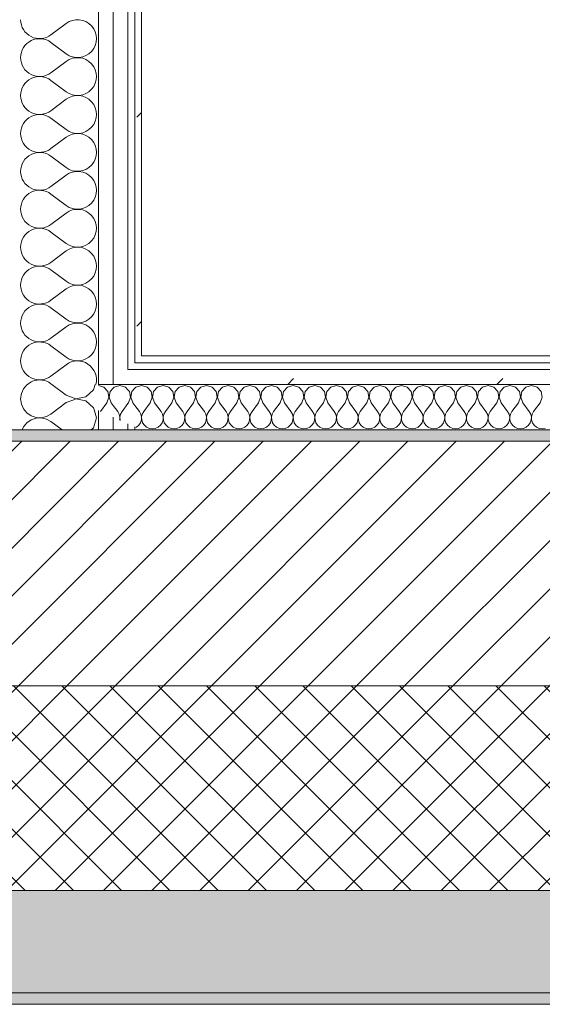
# Model space of a CAD drawing. Header units: millimetres. Extents: x -30280 to 22128, y -17757 to 4746.
# Tile 51 of 171: x -16098 to -15638, y -1699 to -833. Entities that reach past the tile are written whole.
import ezdxf

# ---------------------------------------------------------------- set-up
doc = ezdxf.new("R2010")
doc.units = ezdxf.units.MM
doc.header["$MEASUREMENT"] = 0
doc.linetypes.add('Wipeout_Contour', pattern=[1000, 0, -1000])
doc.layers.add('12_FAÇ_Façana', color=7, linetype='Continuous')
doc.layers.add('Nuevo_08_E_Envans secs', color=7, linetype='Continuous')
for name, color, linetype, lineweight, true_color in [('12_FAÇ_Façana_Pluma_Nº__102', 7, 'Continuous', 5, 0xcccccc), ('12_FAÇ_Façana_Pluma_Nº__174', 7, 'Continuous', 13, 0xe4ad2c), ('12_FAÇ_Façana_Pluma_Nº__176', 7, 'Continuous', 15, 0x93a0c6), ('Nuevo_08_E_Envans secs_Pluma_Nº__102', 7, 'Continuous', 5, 0xcccccc), ('Nuevo_08_E_Envans secs_Pluma_Nº__171', 171, 'Continuous', 13, 0xaaaaff), ('Nuevo_08_E_Envans secs_Pluma_Nº__177', 7, 'Continuous', 15, 0xf7e046)]:
    doc.layers.add(name, color=color, linetype=linetype, lineweight=lineweight, true_color=true_color)
for name, color, linetype, lineweight in [('12_FAÇ_Façana_Pluma_Nº__2', 8, 'Continuous', 5), ('12_FAÇ_Façana_Pluma_Nº__7', 7, 'Continuous', 5), ('Nuevo_08_E_Envans secs_Pluma_Nº__1', 7, 'Continuous', 5)]:
    doc.layers.add(name, color=color, linetype=linetype, lineweight=lineweight)
pattern_1 = [(45, (0, 0), (-183.8478, 183.8478), [195, -65]), (45, (7e-14, 183.85), (-183.8478, 183.8478), [195, -65])]

# ---------------------------------------------------------------- blocks, each defined once
blk = doc.blocks.new('Muro_12_1', base_point=(-16936.43, -1193.98))
at = {"layer": '12_FAÇ_Façana_Pluma_Nº__102', "linetype": 'Continuous', "lineweight": 0, "true_color": 0xe5e5e5}
for points in [[(-16936.43, -1688.98), (-14135.93, -1688.98), (-14135.93, -1598.98), (-16936.43, -1598.98)], [(-16936.43, -1698.98), (-14135.93, -1698.98), (-14135.93, -1688.98), (-16936.43, -1688.98)]]:
    blk.add_hatch(color=254, dxfattribs=at).paths.add_polyline_path(points)
at = {"layer": '12_FAÇ_Façana_Pluma_Nº__174', "linetype": 'Continuous', "lineweight": 13, "true_color": 0xe4ad2c}
h = blk.add_hatch(dxfattribs=at)
h.set_pattern_fill('SATE_Aislamiento_0001', color=42, style=0, pattern_type=2)
h.set_pattern_definition([(45, (0, 0), (-21.213203, 21.213203), []), (135, (0, 0), (21.213203, 21.213203), [])])
h.paths.add_polyline_path([(-16936.43, -1598.98), (-14135.93, -1598.98), (-14135.93, -1418.98), (-16936.43, -1418.98)])
at = {"layer": '12_FAÇ_Façana_Pluma_Nº__176', "linetype": 'Continuous', "lineweight": 0, "true_color": 0x495063}
blk.add_hatch(color=251, dxfattribs=at).paths.add_polyline_path([(-14135.93, -1193.98), (-16936.43, -1193.98), (-16936.43, -1203.98), (-14135.93, -1203.98)])
at = {"layer": '12_FAÇ_Façana_Pluma_Nº__2', "linetype": 'Continuous', "lineweight": 5}
h = blk.add_hatch(dxfattribs=at)
h.set_pattern_fill('Ceramic_0001', color=8, style=0, pattern_type=2)
h.set_pattern_definition([(45, (0, 0), (-21.213203, 21.213203), [])])
h.paths.add_polyline_path([(-16936.43, -1418.98), (-14135.93, -1418.98), (-14135.93, -1203.98), (-16936.43, -1203.98)])
at = {"layer": '12_FAÇ_Façana_Pluma_Nº__7', "color": 7, "linetype": 'Continuous', "lineweight": 5}
for p, q in [((-14135.93, -1203.98), (-16936.43, -1203.98)), ((-16936.43, -1418.98), (-14135.93, -1418.98)), ((-16936.43, -1598.98), (-14135.93, -1598.98)), ((-16936.43, -1688.98), (-14135.93, -1688.98))]:
    blk.add_line(p, q, dxfattribs=at)
at = {"layer": '12_FAÇ_Façana_Pluma_Nº__7', "color": 7, "linetype": 'Continuous', "lineweight": 5, "flags": 128}
for points in [[(-14135.93, -1193.98), (-16936.43, -1193.98)], [(-16936.43, -1698.98), (-14135.93, -1698.98)]]:
    blk.add_lwpolyline(points, dxfattribs=at)
blk = doc.blocks.new('*X187')
at = {"layer": 'Nuevo_08_E_Envans secs_Pluma_Nº__102', "color": 254, "linetype": 'Continuous', "lineweight": 5, "true_color": 0xcccccc}
for p, q in [((-16087.55, -1151.76), (-16090.78, -1153.98)), ((-16086.25, -1151.32), (-16087.55, -1151.76))]:
    blk.add_line(p, q, dxfattribs=at)
blk = doc.blocks.new('*X188')
at = {"layer": 'Nuevo_08_E_Envans secs_Pluma_Nº__102', "color": 254, "linetype": 'Continuous', "lineweight": 5, "true_color": 0xcccccc}
for p, q in [((-16094.28, -1157.9), (-16096.13, -1162.11)), ((-16091.34, -1154.36), (-16094.28, -1157.9)), ((-16090.78, -1153.98), (-16091.34, -1154.36)), ((-16096.13, -1162.11), (-16096.76, -1166.67)), ((-16096.76, -1166.67), (-16096.13, -1171.22)), ((-16050.06, -1167.43), (-16056.76, -1170)), ((-16096.13, -1171.22), (-16094.28, -1175.43)), ((-16094.28, -1175.43), (-16091.34, -1178.97)), ((-16056.76, -1170), (-16070.1, -1180)), ((-16030.1, -1183.33), (-16032.38, -1175.3)), ((-16091.34, -1178.97), (-16087.55, -1181.57)), ((-16087.55, -1185.09), (-16091.34, -1187.7)), ((-16087.55, -1181.57), (-16083.19, -1183.04)), ((-16083.19, -1183.62), (-16087.55, -1185.09)), ((-16083.19, -1183.04), (-16078.6, -1183.27)), ((-16078.6, -1183.4), (-16083.19, -1183.62)), ((-16078.6, -1183.27), (-16074.12, -1182.23)), ((-16074.12, -1184.44), (-16078.6, -1183.4)), ((-16074.12, -1182.23), (-16070.1, -1180)), ((-16070.1, -1186.67), (-16074.12, -1184.44)), ((-16032.59, -1192.1), (-16030.1, -1183.33)), ((-16094.28, -1191.24), (-16095.48, -1193.98)), ((-16091.34, -1187.7), (-16094.28, -1191.24)), ((-16060.35, -1193.98), (-16070.1, -1186.67)), ((-16034.64, -1193.98), (-16032.59, -1192.1))]:
    blk.add_line(p, q, dxfattribs=at)
blk = doc.blocks.new('*X193')
at = {"layer": 'Nuevo_08_E_Envans secs_Pluma_Nº__102', "color": 254, "linetype": 'Continuous', "lineweight": 5, "true_color": 0xcccccc}
for p, q in [((-16056.76, -1163.33), (-16069.24, -1153.98)), ((-16039.31, -1164.91), (-16032.59, -1158.76)), ((-16032.59, -1158.76), (-16031.23, -1153.98)), ((-16056.76, -1163.33), (-16048.26, -1166.6)), ((-16048.26, -1166.73), (-16050.06, -1167.43)), ((-16048.26, -1166.6), (-16039.31, -1164.91)), ((-16039.31, -1168.43), (-16048.26, -1166.73)), ((-16032.59, -1174.57), (-16039.31, -1168.43)), ((-16032.38, -1175.3), (-16032.59, -1174.57))]:
    blk.add_line(p, q, dxfattribs=at)
blk = doc.blocks.new('*X194')
at = {"layer": 'Nuevo_08_E_Envans secs_Pluma_Nº__102', "color": 254, "linetype": 'Continuous', "lineweight": 5, "true_color": 0xcccccc}
for p, q in [((-16056.76, -836.67), (-16070.1, -846.67)), ((-16056.76, -863.33), (-16070.1, -853.33)), ((-16056.76, -870), (-16070.1, -880)), ((-16056.76, -896.67), (-16070.1, -886.67)), ((-16056.76, -903.33), (-16070.1, -913.33)), ((-16056.76, -930), (-16070.1, -920)), ((-16056.76, -936.67), (-16070.1, -946.67)), ((-16056.76, -963.33), (-16070.1, -953.33)), ((-16056.76, -970), (-16070.1, -980)), ((-16056.76, -996.67), (-16070.1, -986.67)), ((-16056.76, -1003.33), (-16070.1, -1013.33)), ((-16056.76, -1030), (-16070.1, -1020)), ((-16056.76, -1036.67), (-16070.1, -1046.67)), ((-16056.76, -1063.33), (-16070.1, -1053.33)), ((-16056.76, -1070), (-16070.1, -1080)), ((-16056.76, -1096.67), (-16070.1, -1086.67)), ((-16056.76, -1103.33), (-16070.1, -1113.33)), ((-16056.76, -1130), (-16070.1, -1120)), ((-16056.76, -1136.67), (-16070.1, -1146.67)), ((-16069.24, -1153.98), (-16070.1, -1153.33))]:
    blk.add_line(p, q, dxfattribs=at)
for centre, start, end in [((-16080.1, -833.33), 180, 306.8699), ((-16046.76, -850), 233.1301, 126.8699), ((-16080.1, -866.67), 53.1301, 180), ((-16080.1, -866.67), 180, 306.8699), ((-16046.76, -883.33), 233.1301, 126.8699), ((-16080.1, -900), 53.1301, 180), ((-16080.1, -900), 180, 306.8699), ((-16046.76, -916.67), 233.1301, 126.8699), ((-16080.1, -933.33), 53.1301, 180), ((-16080.1, -933.33), 180, 306.8699), ((-16046.76, -950), 233.1301, 126.8699), ((-16080.1, -966.67), 53.1301, 180), ((-16080.1, -966.67), 180, 306.8699), ((-16046.76, -983.33), 233.1301, 126.8699), ((-16080.1, -1000), 53.1301, 180), ((-16080.1, -1000), 180, 306.8699), ((-16046.76, -1016.67), 233.1301, 126.8699), ((-16080.1, -1033.33), 53.1301, 180), ((-16080.1, -1033.33), 180, 306.8699), ((-16046.76, -1050), 233.1301, 126.8699), ((-16080.1, -1066.67), 53.1301, 180), ((-16080.1, -1066.67), 180, 306.8699), ((-16046.76, -1083.33), 233.1301, 126.8699), ((-16080.1, -1100), 53.1301, 180), ((-16080.1, -1100), 180, 306.8699), ((-16046.76, -1116.67), 233.1301, 126.8699), ((-16080.1, -1133.33), 53.1301, 180), ((-16080.1, -1133.33), 180, 306.8699), ((-16046.76, -1150), 346.19906, 126.8699), ((-16080.1, -1166.67), 53.1301, 112.27231)]:
    blk.add_arc(centre, 16.67, start, end, dxfattribs=at)
blk = doc.blocks.new('Muro_71_1', base_point=(-16136.43, -1128.98))
at = {"layer": 'Nuevo_08_E_Envans secs', "color": 7, "lineweight": 20}
blk.add_blockref('*X187', (0, 0), dxfattribs=at)
at = {"color": 254, "linetype": 'Wipeout_Contour', "lineweight": 0, "ltscale": 64133.763292}
blk.add_wipeout([(-15996.43, -1128.98), (-15996.43, -1134.98), (-15990.43, -1134.98), (-15990.43, -1128.98)], dxfattribs=at).dxf.layer = 'Nuevo_08_E_Envans secs'
at = {"color": 254, "linetype": 'Wipeout_Contour', "lineweight": 0, "ltscale": 64200.015638}
blk.add_wipeout([(-16015.43, -1140.98), (-16015.43, -1153.98), (-16002.43, -1153.98), (-16002.43, -1140.98)], dxfattribs=at).dxf.layer = 'Nuevo_08_E_Envans secs'
at = {"color": 254, "linetype": 'Wipeout_Contour', "lineweight": 0, "ltscale": 64212.394516}
blk.add_wipeout([(-16015.43, -1193.98), (-16002.43, -1193.98), (-16002.43, -1188.63), (-16015.43, -1182.85)], dxfattribs=at).dxf.layer = 'Nuevo_08_E_Envans secs'
at = {"color": 254, "linetype": 'Wipeout_Contour', "lineweight": 0, "ltscale": 48116.142745}
blk.add_wipeout([(-15996.43, -1191.3), (-15996.43, -1193.98), (-15990.43, -1193.98)], dxfattribs=at).dxf.layer = 'Nuevo_08_E_Envans secs'
at = {"layer": 'Nuevo_08_E_Envans secs_Pluma_Nº__171', "linetype": 'Continuous', "lineweight": 13, "true_color": 0xaaaaff}
h = blk.add_hatch(dxfattribs=at)
h.set_pattern_fill('Panellat_HPL_0001', color=161, style=0, pattern_type=2)
h.set_pattern_definition(pattern_1)
h.paths.add_polyline_path([(-15996.43, -1128.98), (-15996.43, -1134.98), (-15990.43, -1134.98), (-15990.43, -1128.98)])
h = blk.add_hatch(dxfattribs=at)
h.set_pattern_fill('Panellat_HPL_0001', color=161, style=0, pattern_type=2)
h.set_pattern_definition(pattern_1)
h.paths.add_polyline_path([(-15996.43, -1191.3), (-15996.43, -1193.98), (-15990.43, -1193.98)])
at = {"layer": 'Nuevo_08_E_Envans secs_Pluma_Nº__177', "linetype": 'Continuous', "lineweight": 15, "true_color": 0xf7e046}
h = blk.add_hatch(dxfattribs=at)
h.set_pattern_fill('Panellat_HPL_0001', color=53, style=0, pattern_type=2)
h.set_pattern_definition(pattern_1)
h.paths.add_polyline_path([(-16015.43, -1140.98), (-16015.43, -1153.98), (-16002.43, -1153.98), (-16002.43, -1140.98)])
h = blk.add_hatch(dxfattribs=at)
h.set_pattern_fill('Panellat_HPL_0001', color=53, style=0, pattern_type=2)
h.set_pattern_definition(pattern_1)
h.paths.add_polyline_path([(-16015.43, -1193.98), (-16002.43, -1193.98), (-16002.43, -1188.63), (-16015.43, -1182.85)])
at = {"layer": 'Nuevo_08_E_Envans secs_Pluma_Nº__1', "color": 7, "linetype": 'Continuous', "lineweight": 5}
for p, q in [((-15990.43, -1134.98), (-15996.43, -1134.98)), ((-16002.43, -1193.98), (-16002.43, -1188.63)), ((-15996.43, -1193.98), (-15996.43, -1191.3))]:
    blk.add_line(p, q, dxfattribs=at)
at = {"layer": 'Nuevo_08_E_Envans secs_Pluma_Nº__1', "color": 7, "linetype": 'Continuous', "lineweight": 5, "flags": 128}
for points in [[(-15996.43, -1193.98), (-16002.43, -1193.98)], [(-15990.43, -1193.98), (-15996.43, -1193.98)]]:
    blk.add_lwpolyline(points, dxfattribs=at)
at = {"layer": 'Nuevo_08_E_Envans secs_Pluma_Nº__1', "color": 7, "linetype": 'Continuous', "lineweight": 5}
blk.add_point((-15990.43, -1193.98), dxfattribs=at)
at = {"color": 254, "linetype": 'Wipeout_Contour', "lineweight": 0, "ltscale": 64267.602615}
blk.add_wipeout([(-16002.43, -1140.98), (-16002.43, 1554.85), (-16015.43, 1554.85), (-16015.43, -1140.98)], dxfattribs=at).dxf.layer = 'Nuevo_08_E_Envans secs'
at = {"color": 254, "linetype": 'Wipeout_Contour', "lineweight": 0, "ltscale": 64204.127583}
blk.add_wipeout([(-15990.43, -1128.98), (-15990.43, 1554.85), (-15996.43, 1554.85), (-15996.43, -1128.98)], dxfattribs=at).dxf.layer = 'Nuevo_08_E_Envans secs'
at = {"color": 254, "linetype": 'Wipeout_Contour', "lineweight": 0, "ltscale": 64263.386062}
blk.add_wipeout([(-16028.43, -1193.98), (-16015.43, -1193.98), (-16015.43, -1182.85), (-16028.43, -1177.06)], dxfattribs=at).dxf.layer = 'Nuevo_08_E_Envans secs'
at = {"layer": 'Nuevo_08_E_Envans secs_Pluma_Nº__171', "linetype": 'Continuous', "lineweight": 13, "true_color": 0xaaaaff}
h = blk.add_hatch(dxfattribs=at)
h.set_pattern_fill('Panellat_HPL_0001', color=161, style=0, pattern_type=2)
h.set_pattern_definition(pattern_1)
h.paths.add_polyline_path([(-15990.43, -1128.98), (-15990.43, 1554.85), (-15996.43, 1554.85), (-15996.43, -1128.98)])
at = {"layer": 'Nuevo_08_E_Envans secs_Pluma_Nº__177', "linetype": 'Continuous', "lineweight": 15, "true_color": 0xf7e046}
h = blk.add_hatch(dxfattribs=at)
h.set_pattern_fill('Panellat_HPL_0001', color=53, style=0, pattern_type=2)
h.set_pattern_definition(pattern_1)
h.paths.add_polyline_path([(-16002.43, -1140.98), (-16002.43, 1554.85), (-16015.43, 1554.85), (-16015.43, -1140.98)])
h = blk.add_hatch(dxfattribs=at)
h.set_pattern_fill('Panellat_HPL_0001', color=53, style=0, pattern_type=2)
h.set_pattern_definition(pattern_1)
h.paths.add_polyline_path([(-16028.43, -1193.98), (-16015.43, -1193.98), (-16015.43, -1182.85), (-16028.43, -1177.06)])
at = {"layer": 'Nuevo_08_E_Envans secs_Pluma_Nº__1', "color": 7, "linetype": 'Continuous', "lineweight": 5}
for p, q in [((-16002.43, -1140.98), (-16002.43, 1554.85)), ((-15996.43, -1134.98), (-15996.43, 1554.85)), ((-15996.43, -1140.98), (-16002.43, -1140.98)), ((-16028.43, -1193.98), (-16028.43, -1177.06)), ((-16015.43, -1193.98), (-16015.43, -1182.85))]:
    blk.add_line(p, q, dxfattribs=at)
at = {"layer": 'Nuevo_08_E_Envans secs_Pluma_Nº__1', "color": 7, "linetype": 'Continuous', "lineweight": 5, "flags": 128}
for points in [[(-15990.43, -1128.98), (-15990.43, 1554.85)], [(-16028.43, -1193.98), (-16098.43, -1193.98)], [(-16015.43, -1193.98), (-16028.43, -1193.98)], [(-16002.43, -1193.98), (-16015.43, -1193.98)]]:
    blk.add_lwpolyline(points, dxfattribs=at)
at = {"layer": 'Nuevo_08_E_Envans secs', "color": 7, "lineweight": 20}
blk.add_blockref('*X188', (0, 0), dxfattribs=at)
at = {"color": 254, "linetype": 'Wipeout_Contour', "lineweight": 0, "ltscale": 64321.27249}
blk.add_wipeout([(-16015.43, -1153.98), (-16015.43, 1554.85), (-16028.43, 1554.85), (-16028.43, -1153.98)], dxfattribs=at).dxf.layer = 'Nuevo_08_E_Envans secs'
at = {"layer": 'Nuevo_08_E_Envans secs_Pluma_Nº__177', "linetype": 'Continuous', "lineweight": 15, "true_color": 0xf7e046}
h = blk.add_hatch(dxfattribs=at)
h.set_pattern_fill('Panellat_HPL_0001', color=53, style=0, pattern_type=2)
h.set_pattern_definition(pattern_1)
h.paths.add_polyline_path([(-16015.43, -1153.98), (-16015.43, 1554.85), (-16028.43, 1554.85), (-16028.43, -1153.98)])
at = {"layer": 'Nuevo_08_E_Envans secs_Pluma_Nº__1', "color": 7, "linetype": 'Continuous', "lineweight": 5}
for p, q in [((-16028.43, -1153.98), (-16028.43, 1554.85)), ((-16015.43, -1153.98), (-16015.43, 1554.85)), ((-16015.43, -1153.98), (-16028.43, -1153.98)), ((-16002.43, -1153.98), (-16015.43, -1153.98))]:
    blk.add_line(p, q, dxfattribs=at)
at = {"layer": 'Nuevo_08_E_Envans secs', "color": 7, "lineweight": 20}
for name in ['*X194', '*X193']:
    blk.add_blockref(name, (0, 0), dxfattribs=at)
blk = doc.blocks.new('*X440')
at = {"layer": 'Nuevo_08_E_Envans secs_Pluma_Nº__102', "color": 254, "linetype": 'Continuous', "lineweight": 5, "true_color": 0xcccccc}
for p, q in [((-15995.48, -1156.35), (-15996.43, -1157.39)), ((-15990.48, -1154.93), (-15995.48, -1156.35)), ((-15990.43, -1154.94), (-15990.48, -1154.93)), ((-15996.43, -1172.38), (-15992.38, -1177.79)), ((-15991.11, -1180.08), (-15992.38, -1177.79)), ((-15991.48, -1187.76), (-15990.64, -1185.27)), ((-15990.51, -1182.64), (-15991.11, -1180.08)), ((-15990.64, -1185.27), (-15990.51, -1182.64)), ((-15990.43, -1182.62), (-15990.44, -1182.64)), ((-15990.44, -1182.64), (-15990.43, -1182.78)), ((-15995.38, -1191.77), (-15994.99, -1191.6)), ((-15994.99, -1191.6), (-15992.97, -1189.92)), ((-15992.97, -1189.92), (-15991.48, -1187.76))]:
    blk.add_line(p, q, dxfattribs=at)
blk = doc.blocks.new('*X441')
at = {"layer": 'Nuevo_08_E_Envans secs_Pluma_Nº__102', "color": 254, "linetype": 'Continuous', "lineweight": 5, "true_color": 0xcccccc}
for p, q in [((-16001.01, -1160.19), (-16002.43, -1158.63)), ((-15996.43, -1157.39), (-15998.99, -1160.19)), ((-16001.9, -1170.17), (-16000.04, -1165.31)), ((-16000.04, -1165.31), (-16001.01, -1160.19)), ((-15998.99, -1160.19), (-15999.96, -1165.31)), ((-15999.96, -1165.31), (-15998.1, -1170.17)), ((-16001.9, -1170.17), (-16002.43, -1170.87)), ((-15998.1, -1170.17), (-15996.43, -1172.38))]:
    blk.add_line(p, q, dxfattribs=at)
blk = doc.blocks.new('*X442')
at = {"layer": 'Nuevo_08_E_Envans secs_Pluma_Nº__102', "color": 254, "linetype": 'Continuous', "lineweight": 5, "true_color": 0xcccccc}
for p, q in [((-16014.53, -1156.35), (-16015.43, -1157.34)), ((-16009.52, -1154.93), (-16014.53, -1156.35)), ((-16004.52, -1156.35), (-16009.52, -1154.93)), ((-16002.43, -1158.63), (-16004.52, -1156.35)), ((-16015.43, -1172.45), (-16011.43, -1177.79)), ((-16002.43, -1170.87), (-16007.62, -1177.79)), ((-16010.16, -1180.08), (-16011.43, -1177.79)), ((-16009.56, -1182.64), (-16010.16, -1180.08)), ((-16009.73, -1185.38), (-16009.69, -1185.27)), ((-16009.69, -1185.27), (-16009.56, -1182.64)), ((-16008.89, -1180.08), (-16009.49, -1182.64)), ((-16009.49, -1182.64), (-16009.36, -1185.27)), ((-16009.36, -1185.27), (-16009.25, -1185.6)), ((-16007.62, -1177.79), (-16008.89, -1180.08))]:
    blk.add_line(p, q, dxfattribs=at)
blk = doc.blocks.new('*X443')
at = {"layer": 'Nuevo_08_E_Envans secs_Pluma_Nº__102', "color": 254, "linetype": 'Continuous', "lineweight": 5, "true_color": 0xcccccc}
for p, q in [((-16023.56, -1156.35), (-16028.43, -1154.97)), ((-16020.05, -1160.19), (-16023.56, -1156.35)), ((-16015.43, -1157.34), (-16018.04, -1160.19)), ((-16020.95, -1170.17), (-16019.09, -1165.31)), ((-16019.09, -1165.31), (-16020.05, -1160.19)), ((-16018.04, -1160.19), (-16019.01, -1165.31)), ((-16019.01, -1165.31), (-16017.14, -1170.17)), ((-16020.95, -1170.17), (-16026.67, -1177.79)), ((-16017.14, -1170.17), (-16015.43, -1172.45)), ((-16026.67, -1177.79), (-16026.69, -1177.83))]:
    blk.add_line(p, q, dxfattribs=at)
blk = doc.blocks.new('*X444')
at = {"layer": 'Nuevo_08_E_Envans secs_Pluma_Nº__102', "color": 254, "linetype": 'Continuous', "lineweight": 5, "true_color": 0xcccccc}
for p, q in [((-15985.47, -1156.35), (-15990.43, -1154.94)), ((-15981.96, -1160.19), (-15985.47, -1156.35)), ((-15976.44, -1156.35), (-15979.95, -1160.19)), ((-15971.43, -1154.93), (-15976.44, -1156.35)), ((-15966.42, -1156.35), (-15971.43, -1154.93)), ((-15962.91, -1160.19), (-15966.42, -1156.35)), ((-15957.39, -1156.35), (-15960.9, -1160.19)), ((-15952.38, -1154.93), (-15957.39, -1156.35)), ((-15947.37, -1156.35), (-15952.38, -1154.93)), ((-15943.86, -1160.19), (-15947.37, -1156.35)), ((-15938.34, -1156.35), (-15941.85, -1160.19)), ((-15933.33, -1154.93), (-15938.34, -1156.35)), ((-15928.33, -1156.35), (-15933.33, -1154.93)), ((-15924.81, -1160.19), (-15928.33, -1156.35)), ((-15919.29, -1156.35), (-15922.8, -1160.19)), ((-15914.29, -1154.93), (-15919.29, -1156.35)), ((-15909.28, -1156.35), (-15914.29, -1154.93)), ((-15905.77, -1160.19), (-15909.28, -1156.35)), ((-15900.25, -1156.35), (-15903.76, -1160.19)), ((-15895.24, -1154.93), (-15900.25, -1156.35)), ((-15890.23, -1156.35), (-15895.24, -1154.93)), ((-15886.72, -1160.19), (-15890.23, -1156.35)), ((-15881.2, -1156.35), (-15884.71, -1160.19)), ((-15876.19, -1154.93), (-15881.2, -1156.35)), ((-15871.18, -1156.35), (-15876.19, -1154.93)), ((-15867.67, -1160.19), (-15871.18, -1156.35)), ((-15862.15, -1156.35), (-15865.66, -1160.19)), ((-15857.14, -1154.93), (-15862.15, -1156.35)), ((-15852.14, -1156.35), (-15857.14, -1154.93)), ((-15848.62, -1160.19), (-15852.14, -1156.35)), ((-15843.1, -1156.35), (-15846.61, -1160.19)), ((-15838.1, -1154.93), (-15843.1, -1156.35)), ((-15833.09, -1156.35), (-15838.1, -1154.93)), ((-15829.58, -1160.19), (-15833.09, -1156.35)), ((-15824.05, -1156.35), (-15827.57, -1160.19)), ((-15819.05, -1154.93), (-15824.05, -1156.35)), ((-15814.04, -1156.35), (-15819.05, -1154.93)), ((-15810.53, -1160.19), (-15814.04, -1156.35)), ((-15805.01, -1156.35), (-15808.52, -1160.19)), ((-15800, -1154.93), (-15805.01, -1156.35)), ((-15794.99, -1156.35), (-15800, -1154.93)), ((-15791.48, -1160.19), (-15794.99, -1156.35)), ((-15785.96, -1156.35), (-15789.47, -1160.19)), ((-15780.95, -1154.93), (-15785.96, -1156.35)), ((-15775.95, -1156.35), (-15780.95, -1154.93)), ((-15772.43, -1160.19), (-15775.95, -1156.35)), ((-15766.91, -1156.35), (-15770.42, -1160.19)), ((-15761.9, -1154.93), (-15766.91, -1156.35)), ((-15756.9, -1156.35), (-15761.9, -1154.93)), ((-15753.39, -1160.19), (-15756.9, -1156.35)), ((-15747.86, -1156.35), (-15751.38, -1160.19)), ((-15742.86, -1154.93), (-15747.86, -1156.35)), ((-15737.85, -1156.35), (-15742.86, -1154.93)), ((-15734.34, -1160.19), (-15737.85, -1156.35)), ((-15728.82, -1156.35), (-15732.33, -1160.19)), ((-15723.81, -1154.93), (-15728.82, -1156.35)), ((-15718.8, -1156.35), (-15723.81, -1154.93)), ((-15715.29, -1160.19), (-15718.8, -1156.35)), ((-15709.77, -1156.35), (-15713.28, -1160.19)), ((-15704.76, -1154.93), (-15709.77, -1156.35)), ((-15699.75, -1156.35), (-15704.76, -1154.93)), ((-15696.24, -1160.19), (-15699.75, -1156.35)), ((-15690.72, -1156.35), (-15694.23, -1160.19)), ((-15685.71, -1154.93), (-15690.72, -1156.35)), ((-15680.71, -1156.35), (-15685.71, -1154.93)), ((-15677.2, -1160.19), (-15680.71, -1156.35)), ((-15671.67, -1156.35), (-15675.19, -1160.19)), ((-15666.67, -1154.93), (-15671.67, -1156.35)), ((-15661.66, -1156.35), (-15666.67, -1154.93)), ((-15658.15, -1160.19), (-15661.66, -1156.35)), ((-15652.63, -1156.35), (-15656.14, -1160.19)), ((-15647.62, -1154.93), (-15652.63, -1156.35)), ((-15642.61, -1156.35), (-15647.62, -1154.93)), ((-15639.1, -1160.19), (-15642.61, -1156.35)), ((-15982.86, -1170.17), (-15980.99, -1165.31)), ((-15980.99, -1165.31), (-15981.96, -1160.19)), ((-15979.95, -1160.19), (-15980.91, -1165.31)), ((-15980.91, -1165.31), (-15979.05, -1170.17)), ((-15963.81, -1170.17), (-15961.94, -1165.31)), ((-15961.94, -1165.31), (-15962.91, -1160.19)), ((-15960.9, -1160.19), (-15961.87, -1165.31)), ((-15961.87, -1165.31), (-15960, -1170.17)), ((-15944.76, -1170.17), (-15942.9, -1165.31)), ((-15942.9, -1165.31), (-15943.86, -1160.19)), ((-15941.85, -1160.19), (-15942.82, -1165.31)), ((-15942.82, -1165.31), (-15940.95, -1170.17)), ((-15925.71, -1170.17), (-15923.85, -1165.31)), ((-15923.85, -1165.31), (-15924.81, -1160.19)), ((-15922.8, -1160.19), (-15923.77, -1165.31)), ((-15923.77, -1165.31), (-15921.9, -1170.17)), ((-15906.67, -1170.17), (-15904.8, -1165.31)), ((-15904.8, -1165.31), (-15905.77, -1160.19)), ((-15903.76, -1160.19), (-15904.72, -1165.31)), ((-15904.72, -1165.31), (-15902.86, -1170.17)), ((-15887.62, -1170.17), (-15885.75, -1165.31)), ((-15885.75, -1165.31), (-15886.72, -1160.19)), ((-15884.71, -1160.19), (-15885.68, -1165.31)), ((-15885.68, -1165.31), (-15883.81, -1170.17)), ((-15868.57, -1170.17), (-15866.71, -1165.31)), ((-15866.71, -1165.31), (-15867.67, -1160.19)), ((-15865.66, -1160.19), (-15866.63, -1165.31)), ((-15866.63, -1165.31), (-15864.76, -1170.17)), ((-15849.52, -1170.17), (-15847.66, -1165.31)), ((-15847.66, -1165.31), (-15848.62, -1160.19)), ((-15846.61, -1160.19), (-15847.58, -1165.31)), ((-15847.58, -1165.31), (-15845.71, -1170.17)), ((-15830.48, -1170.17), (-15828.61, -1165.31)), ((-15828.61, -1165.31), (-15829.58, -1160.19)), ((-15827.57, -1160.19), (-15828.53, -1165.31)), ((-15828.53, -1165.31), (-15826.67, -1170.17)), ((-15811.43, -1170.17), (-15809.56, -1165.31)), ((-15809.56, -1165.31), (-15810.53, -1160.19)), ((-15808.52, -1160.19), (-15809.49, -1165.31)), ((-15809.49, -1165.31), (-15807.62, -1170.17)), ((-15792.38, -1170.17), (-15790.51, -1165.31)), ((-15790.51, -1165.31), (-15791.48, -1160.19)), ((-15789.47, -1160.19), (-15790.44, -1165.31)), ((-15790.44, -1165.31), (-15788.57, -1170.17)), ((-15773.33, -1170.17), (-15771.47, -1165.31)), ((-15771.47, -1165.31), (-15772.43, -1160.19)), ((-15770.42, -1160.19), (-15771.39, -1165.31)), ((-15771.39, -1165.31), (-15769.52, -1170.17)), ((-15754.29, -1170.17), (-15752.42, -1165.31)), ((-15752.42, -1165.31), (-15753.39, -1160.19)), ((-15751.38, -1160.19), (-15752.34, -1165.31)), ((-15752.34, -1165.31), (-15750.48, -1170.17)), ((-15735.24, -1170.17), (-15733.37, -1165.31)), ((-15733.37, -1165.31), (-15734.34, -1160.19)), ((-15732.33, -1160.19), (-15733.29, -1165.31)), ((-15733.29, -1165.31), (-15731.43, -1170.17)), ((-15716.19, -1170.17), (-15714.32, -1165.31)), ((-15714.32, -1165.31), (-15715.29, -1160.19)), ((-15713.28, -1160.19), (-15714.25, -1165.31)), ((-15714.25, -1165.31), (-15712.38, -1170.17)), ((-15697.14, -1170.17), (-15695.28, -1165.31)), ((-15695.28, -1165.31), (-15696.24, -1160.19)), ((-15694.23, -1160.19), (-15695.2, -1165.31)), ((-15695.2, -1165.31), (-15693.33, -1170.17)), ((-15678.1, -1170.17), (-15676.23, -1165.31)), ((-15676.23, -1165.31), (-15677.2, -1160.19)), ((-15675.19, -1160.19), (-15676.15, -1165.31)), ((-15676.15, -1165.31), (-15674.29, -1170.17)), ((-15659.05, -1170.17), (-15657.18, -1165.31)), ((-15657.18, -1165.31), (-15658.15, -1160.19)), ((-15656.14, -1160.19), (-15657.1, -1165.31)), ((-15657.1, -1165.31), (-15655.24, -1170.17)), ((-15640, -1170.17), (-15638.13, -1165.31)), ((-15638.13, -1165.31), (-15639.1, -1160.19)), ((-15982.86, -1170.17), (-15988.57, -1177.79)), ((-15979.05, -1170.17), (-15973.33, -1177.79)), ((-15963.81, -1170.17), (-15969.52, -1177.79)), ((-15960, -1170.17), (-15954.29, -1177.79)), ((-15944.76, -1170.17), (-15950.48, -1177.79)), ((-15940.95, -1170.17), (-15935.24, -1177.79)), ((-15925.71, -1170.17), (-15931.43, -1177.79)), ((-15921.9, -1170.17), (-15916.19, -1177.79)), ((-15906.67, -1170.17), (-15912.38, -1177.79)), ((-15902.86, -1170.17), (-15897.14, -1177.79)), ((-15887.62, -1170.17), (-15893.33, -1177.79)), ((-15883.81, -1170.17), (-15878.1, -1177.79)), ((-15868.57, -1170.17), (-15874.29, -1177.79)), ((-15864.76, -1170.17), (-15859.05, -1177.79)), ((-15849.52, -1170.17), (-15855.24, -1177.79)), ((-15845.71, -1170.17), (-15840, -1177.79)), ((-15830.48, -1170.17), (-15836.19, -1177.79)), ((-15826.67, -1170.17), (-15820.95, -1177.79)), ((-15811.43, -1170.17), (-15817.14, -1177.79)), ((-15807.62, -1170.17), (-15801.9, -1177.79)), ((-15792.38, -1170.17), (-15798.1, -1177.79)), ((-15788.57, -1170.17), (-15782.86, -1177.79)), ((-15773.33, -1170.17), (-15779.05, -1177.79)), ((-15769.52, -1170.17), (-15763.81, -1177.79)), ((-15754.29, -1170.17), (-15760, -1177.79)), ((-15750.48, -1170.17), (-15744.76, -1177.79)), ((-15735.24, -1170.17), (-15740.95, -1177.79)), ((-15731.43, -1170.17), (-15725.71, -1177.79)), ((-15716.19, -1170.17), (-15721.9, -1177.79)), ((-15712.38, -1170.17), (-15706.67, -1177.79)), ((-15697.14, -1170.17), (-15702.86, -1177.79)), ((-15693.33, -1170.17), (-15687.62, -1177.79)), ((-15678.1, -1170.17), (-15683.81, -1177.79)), ((-15674.29, -1170.17), (-15668.57, -1177.79)), ((-15659.05, -1170.17), (-15664.76, -1177.79)), ((-15655.24, -1170.17), (-15649.52, -1177.79)), ((-15640, -1170.17), (-15645.71, -1177.79)), ((-15989.84, -1180.08), (-15990.43, -1182.62)), ((-15990.43, -1182.78), (-15990.31, -1185.27)), ((-15990.31, -1185.27), (-15989.47, -1187.76)), ((-15988.57, -1177.79), (-15989.84, -1180.08)), ((-15972.06, -1180.08), (-15973.33, -1177.79)), ((-15972.43, -1187.76), (-15971.59, -1185.27)), ((-15971.47, -1182.64), (-15972.06, -1180.08)), ((-15971.59, -1185.27), (-15971.47, -1182.64)), ((-15970.8, -1180.08), (-15971.39, -1182.64)), ((-15971.39, -1182.64), (-15971.26, -1185.27)), ((-15971.26, -1185.27), (-15970.42, -1187.76)), ((-15969.52, -1177.79), (-15970.8, -1180.08)), ((-15953.01, -1180.08), (-15954.29, -1177.79)), ((-15953.39, -1187.76), (-15952.55, -1185.27)), ((-15952.42, -1182.64), (-15953.01, -1180.08)), ((-15952.55, -1185.27), (-15952.42, -1182.64)), ((-15951.75, -1180.08), (-15952.34, -1182.64)), ((-15952.34, -1182.64), (-15952.22, -1185.27)), ((-15952.22, -1185.27), (-15951.38, -1187.76)), ((-15950.48, -1177.79), (-15951.75, -1180.08)), ((-15933.97, -1180.08), (-15935.24, -1177.79)), ((-15934.34, -1187.76), (-15933.5, -1185.27)), ((-15933.37, -1182.64), (-15933.97, -1180.08)), ((-15933.5, -1185.27), (-15933.37, -1182.64)), ((-15932.7, -1180.08), (-15933.29, -1182.64)), ((-15933.29, -1182.64), (-15933.17, -1185.27)), ((-15933.17, -1185.27), (-15932.33, -1187.76)), ((-15931.43, -1177.79), (-15932.7, -1180.08)), ((-15914.92, -1180.08), (-15916.19, -1177.79)), ((-15915.29, -1187.76), (-15914.45, -1185.27)), ((-15914.32, -1182.64), (-15914.92, -1180.08)), ((-15914.45, -1185.27), (-15914.32, -1182.64)), ((-15913.65, -1180.08), (-15914.25, -1182.64)), ((-15914.25, -1182.64), (-15914.12, -1185.27)), ((-15914.12, -1185.27), (-15913.28, -1187.76)), ((-15912.38, -1177.79), (-15913.65, -1180.08)), ((-15895.87, -1180.08), (-15897.14, -1177.79)), ((-15896.24, -1187.76), (-15895.4, -1185.27)), ((-15895.28, -1182.64), (-15895.87, -1180.08)), ((-15895.4, -1185.27), (-15895.28, -1182.64)), ((-15894.6, -1180.08), (-15895.2, -1182.64)), ((-15895.2, -1182.64), (-15895.07, -1185.27)), ((-15895.07, -1185.27), (-15894.23, -1187.76)), ((-15893.33, -1177.79), (-15894.6, -1180.08)), ((-15876.82, -1180.08), (-15878.1, -1177.79)), ((-15877.2, -1187.76), (-15876.36, -1185.27)), ((-15876.23, -1182.64), (-15876.82, -1180.08)), ((-15876.36, -1185.27), (-15876.23, -1182.64)), ((-15875.56, -1180.08), (-15876.15, -1182.64)), ((-15876.15, -1182.64), (-15876.02, -1185.27)), ((-15876.02, -1185.27), (-15875.19, -1187.76)), ((-15874.29, -1177.79), (-15875.56, -1180.08)), ((-15857.78, -1180.08), (-15859.05, -1177.79)), ((-15858.15, -1187.76), (-15857.31, -1185.27)), ((-15857.18, -1182.64), (-15857.78, -1180.08)), ((-15857.31, -1185.27), (-15857.18, -1182.64)), ((-15856.51, -1180.08), (-15857.1, -1182.64)), ((-15857.1, -1182.64), (-15856.98, -1185.27)), ((-15856.98, -1185.27), (-15856.14, -1187.76)), ((-15855.24, -1177.79), (-15856.51, -1180.08)), ((-15838.73, -1180.08), (-15840, -1177.79)), ((-15839.1, -1187.76), (-15838.26, -1185.27)), ((-15838.13, -1182.64), (-15838.73, -1180.08)), ((-15838.26, -1185.27), (-15838.13, -1182.64)), ((-15837.46, -1180.08), (-15838.06, -1182.64)), ((-15838.06, -1182.64), (-15837.93, -1185.27)), ((-15837.93, -1185.27), (-15837.09, -1187.76)), ((-15836.19, -1177.79), (-15837.46, -1180.08)), ((-15819.68, -1180.08), (-15820.95, -1177.79)), ((-15820.05, -1187.76), (-15819.21, -1185.27)), ((-15819.09, -1182.64), (-15819.68, -1180.08)), ((-15819.21, -1185.27), (-15819.09, -1182.64)), ((-15818.41, -1180.08), (-15819.01, -1182.64)), ((-15819.01, -1182.64), (-15818.88, -1185.27)), ((-15818.88, -1185.27), (-15818.04, -1187.76)), ((-15817.14, -1177.79), (-15818.41, -1180.08)), ((-15800.63, -1180.08), (-15801.9, -1177.79)), ((-15801.01, -1187.76), (-15800.17, -1185.27)), ((-15800.04, -1182.64), (-15800.63, -1180.08)), ((-15800.17, -1185.27), (-15800.04, -1182.64)), ((-15799.37, -1180.08), (-15799.96, -1182.64)), ((-15799.96, -1182.64), (-15799.83, -1185.27)), ((-15799.83, -1185.27), (-15798.99, -1187.76)), ((-15798.1, -1177.79), (-15799.37, -1180.08)), ((-15781.59, -1180.08), (-15782.86, -1177.79)), ((-15781.96, -1187.76), (-15781.12, -1185.27)), ((-15780.99, -1182.64), (-15781.59, -1180.08)), ((-15781.12, -1185.27), (-15780.99, -1182.64)), ((-15780.32, -1180.08), (-15780.91, -1182.64)), ((-15780.91, -1182.64), (-15780.79, -1185.27)), ((-15780.79, -1185.27), (-15779.95, -1187.76)), ((-15779.05, -1177.79), (-15780.32, -1180.08)), ((-15762.54, -1180.08), (-15763.81, -1177.79)), ((-15762.91, -1187.76), (-15762.07, -1185.27)), ((-15761.94, -1182.64), (-15762.54, -1180.08)), ((-15762.07, -1185.27), (-15761.94, -1182.64)), ((-15761.27, -1180.08), (-15761.87, -1182.64)), ((-15761.87, -1182.64), (-15761.74, -1185.27)), ((-15761.74, -1185.27), (-15760.9, -1187.76)), ((-15760, -1177.79), (-15761.27, -1180.08)), ((-15743.49, -1180.08), (-15744.76, -1177.79)), ((-15743.86, -1187.76), (-15743.02, -1185.27)), ((-15742.9, -1182.64), (-15743.49, -1180.08)), ((-15743.02, -1185.27), (-15742.9, -1182.64)), ((-15742.22, -1180.08), (-15742.82, -1182.64)), ((-15742.82, -1182.64), (-15742.69, -1185.27)), ((-15742.69, -1185.27), (-15741.85, -1187.76)), ((-15740.95, -1177.79), (-15742.22, -1180.08)), ((-15724.44, -1180.08), (-15725.71, -1177.79)), ((-15724.81, -1187.76), (-15723.98, -1185.27)), ((-15723.85, -1182.64), (-15724.44, -1180.08)), ((-15723.98, -1185.27), (-15723.85, -1182.64)), ((-15723.18, -1180.08), (-15723.77, -1182.64)), ((-15723.77, -1182.64), (-15723.64, -1185.27)), ((-15723.64, -1185.27), (-15722.8, -1187.76)), ((-15721.9, -1177.79), (-15723.18, -1180.08)), ((-15705.4, -1180.08), (-15706.67, -1177.79)), ((-15705.77, -1187.76), (-15704.93, -1185.27)), ((-15704.8, -1182.64), (-15705.4, -1180.08)), ((-15704.93, -1185.27), (-15704.8, -1182.64)), ((-15704.13, -1180.08), (-15704.72, -1182.64)), ((-15704.72, -1182.64), (-15704.6, -1185.27)), ((-15704.6, -1185.27), (-15703.76, -1187.76)), ((-15702.86, -1177.79), (-15704.13, -1180.08)), ((-15686.35, -1180.08), (-15687.62, -1177.79)), ((-15686.72, -1187.76), (-15685.88, -1185.27)), ((-15685.75, -1182.64), (-15686.35, -1180.08)), ((-15685.88, -1185.27), (-15685.75, -1182.64)), ((-15685.08, -1180.08), (-15685.68, -1182.64)), ((-15685.68, -1182.64), (-15685.55, -1185.27)), ((-15685.55, -1185.27), (-15684.71, -1187.76)), ((-15683.81, -1177.79), (-15685.08, -1180.08)), ((-15667.3, -1180.08), (-15668.57, -1177.79)), ((-15667.67, -1187.76), (-15666.83, -1185.27)), ((-15666.71, -1182.64), (-15667.3, -1180.08)), ((-15666.83, -1185.27), (-15666.71, -1182.64)), ((-15666.03, -1180.08), (-15666.63, -1182.64)), ((-15666.63, -1182.64), (-15666.5, -1185.27)), ((-15666.5, -1185.27), (-15665.66, -1187.76)), ((-15664.76, -1177.79), (-15666.03, -1180.08)), ((-15648.25, -1180.08), (-15649.52, -1177.79)), ((-15648.62, -1187.76), (-15647.78, -1185.27)), ((-15647.66, -1182.64), (-15648.25, -1180.08)), ((-15647.78, -1185.27), (-15647.66, -1182.64)), ((-15646.99, -1180.08), (-15647.58, -1182.64)), ((-15647.58, -1182.64), (-15647.45, -1185.27)), ((-15647.45, -1185.27), (-15646.61, -1187.76)), ((-15645.71, -1177.79), (-15646.99, -1180.08)), ((-15989.47, -1187.76), (-15987.98, -1189.92)), ((-15987.98, -1189.92), (-15985.96, -1191.6)), ((-15985.96, -1191.6), (-15983.55, -1192.66)), ((-15983.55, -1192.66), (-15980.95, -1193.02)), ((-15980.95, -1193.02), (-15978.35, -1192.66)), ((-15978.35, -1192.66), (-15975.95, -1191.6)), ((-15975.95, -1191.6), (-15973.92, -1189.92)), ((-15973.92, -1189.92), (-15972.43, -1187.76)), ((-15970.42, -1187.76), (-15968.94, -1189.92)), ((-15968.94, -1189.92), (-15966.91, -1191.6)), ((-15966.91, -1191.6), (-15964.51, -1192.66)), ((-15964.51, -1192.66), (-15961.9, -1193.02)), ((-15961.9, -1193.02), (-15959.3, -1192.66)), ((-15959.3, -1192.66), (-15956.9, -1191.6)), ((-15956.9, -1191.6), (-15954.87, -1189.92)), ((-15954.87, -1189.92), (-15953.39, -1187.76)), ((-15951.38, -1187.76), (-15949.89, -1189.92)), ((-15949.89, -1189.92), (-15947.86, -1191.6)), ((-15947.86, -1191.6), (-15945.46, -1192.66)), ((-15945.46, -1192.66), (-15942.86, -1193.02)), ((-15942.86, -1193.02), (-15940.25, -1192.66)), ((-15940.25, -1192.66), (-15937.85, -1191.6)), ((-15937.85, -1191.6), (-15935.83, -1189.92)), ((-15935.83, -1189.92), (-15934.34, -1187.76)), ((-15932.33, -1187.76), (-15930.84, -1189.92)), ((-15930.84, -1189.92), (-15928.82, -1191.6)), ((-15928.82, -1191.6), (-15926.41, -1192.66)), ((-15926.41, -1192.66), (-15923.81, -1193.02)), ((-15923.81, -1193.02), (-15921.21, -1192.66)), ((-15921.21, -1192.66), (-15918.8, -1191.6)), ((-15918.8, -1191.6), (-15916.78, -1189.92)), ((-15916.78, -1189.92), (-15915.29, -1187.76)), ((-15913.28, -1187.76), (-15911.79, -1189.92)), ((-15911.79, -1189.92), (-15909.77, -1191.6)), ((-15909.77, -1191.6), (-15907.36, -1192.66)), ((-15907.36, -1192.66), (-15904.76, -1193.02)), ((-15904.76, -1193.02), (-15902.16, -1192.66)), ((-15902.16, -1192.66), (-15899.75, -1191.6)), ((-15899.75, -1191.6), (-15897.73, -1189.92)), ((-15897.73, -1189.92), (-15896.24, -1187.76)), ((-15894.23, -1187.76), (-15892.74, -1189.92)), ((-15892.74, -1189.92), (-15890.72, -1191.6)), ((-15890.72, -1191.6), (-15888.32, -1192.66)), ((-15888.32, -1192.66), (-15885.71, -1193.02)), ((-15885.71, -1193.02), (-15883.11, -1192.66)), ((-15883.11, -1192.66), (-15880.71, -1191.6)), ((-15880.71, -1191.6), (-15878.68, -1189.92)), ((-15878.68, -1189.92), (-15877.2, -1187.76)), ((-15875.19, -1187.76), (-15873.7, -1189.92)), ((-15873.7, -1189.92), (-15871.67, -1191.6)), ((-15871.67, -1191.6), (-15869.27, -1192.66)), ((-15869.27, -1192.66), (-15866.67, -1193.02)), ((-15866.67, -1193.02), (-15864.06, -1192.66)), ((-15864.06, -1192.66), (-15861.66, -1191.6)), ((-15861.66, -1191.6), (-15859.64, -1189.92)), ((-15859.64, -1189.92), (-15858.15, -1187.76)), ((-15856.14, -1187.76), (-15854.65, -1189.92)), ((-15854.65, -1189.92), (-15852.63, -1191.6)), ((-15852.63, -1191.6), (-15850.22, -1192.66)), ((-15850.22, -1192.66), (-15847.62, -1193.02)), ((-15847.62, -1193.02), (-15845.02, -1192.66)), ((-15845.02, -1192.66), (-15842.61, -1191.6)), ((-15842.61, -1191.6), (-15840.59, -1189.92)), ((-15840.59, -1189.92), (-15839.1, -1187.76)), ((-15837.09, -1187.76), (-15835.6, -1189.92)), ((-15835.6, -1189.92), (-15833.58, -1191.6)), ((-15833.58, -1191.6), (-15831.17, -1192.66)), ((-15831.17, -1192.66), (-15828.57, -1193.02)), ((-15828.57, -1193.02), (-15825.97, -1192.66)), ((-15825.97, -1192.66), (-15823.56, -1191.6)), ((-15823.56, -1191.6), (-15821.54, -1189.92)), ((-15821.54, -1189.92), (-15820.05, -1187.76)), ((-15818.04, -1187.76), (-15816.55, -1189.92)), ((-15816.55, -1189.92), (-15814.53, -1191.6)), ((-15814.53, -1191.6), (-15812.13, -1192.66)), ((-15812.13, -1192.66), (-15809.52, -1193.02)), ((-15809.52, -1193.02), (-15806.92, -1192.66)), ((-15806.92, -1192.66), (-15804.52, -1191.6)), ((-15804.52, -1191.6), (-15802.49, -1189.92)), ((-15802.49, -1189.92), (-15801.01, -1187.76)), ((-15798.99, -1187.76), (-15797.51, -1189.92)), ((-15797.51, -1189.92), (-15795.48, -1191.6)), ((-15795.48, -1191.6), (-15793.08, -1192.66)), ((-15793.08, -1192.66), (-15790.48, -1193.02)), ((-15790.48, -1193.02), (-15787.87, -1192.66)), ((-15787.87, -1192.66), (-15785.47, -1191.6)), ((-15785.47, -1191.6), (-15783.45, -1189.92)), ((-15783.45, -1189.92), (-15781.96, -1187.76)), ((-15779.95, -1187.76), (-15778.46, -1189.92)), ((-15778.46, -1189.92), (-15776.44, -1191.6)), ((-15776.44, -1191.6), (-15774.03, -1192.66)), ((-15774.03, -1192.66), (-15771.43, -1193.02)), ((-15771.43, -1193.02), (-15768.83, -1192.66)), ((-15768.83, -1192.66), (-15766.42, -1191.6)), ((-15766.42, -1191.6), (-15764.4, -1189.92)), ((-15764.4, -1189.92), (-15762.91, -1187.76)), ((-15760.9, -1187.76), (-15759.41, -1189.92)), ((-15759.41, -1189.92), (-15757.39, -1191.6)), ((-15757.39, -1191.6), (-15754.98, -1192.66)), ((-15754.98, -1192.66), (-15752.38, -1193.02)), ((-15752.38, -1193.02), (-15749.78, -1192.66)), ((-15749.78, -1192.66), (-15747.37, -1191.6)), ((-15747.37, -1191.6), (-15745.35, -1189.92)), ((-15745.35, -1189.92), (-15743.86, -1187.76)), ((-15741.85, -1187.76), (-15740.36, -1189.92)), ((-15740.36, -1189.92), (-15738.34, -1191.6)), ((-15738.34, -1191.6), (-15735.94, -1192.66)), ((-15735.94, -1192.66), (-15733.33, -1193.02)), ((-15733.33, -1193.02), (-15730.73, -1192.66)), ((-15730.73, -1192.66), (-15728.33, -1191.6)), ((-15728.33, -1191.6), (-15726.3, -1189.92)), ((-15726.3, -1189.92), (-15724.81, -1187.76)), ((-15722.8, -1187.76), (-15721.32, -1189.92)), ((-15721.32, -1189.92), (-15719.29, -1191.6)), ((-15719.29, -1191.6), (-15716.89, -1192.66)), ((-15716.89, -1192.66), (-15714.29, -1193.02)), ((-15714.29, -1193.02), (-15711.68, -1192.66)), ((-15711.68, -1192.66), (-15709.28, -1191.6)), ((-15709.28, -1191.6), (-15707.26, -1189.92)), ((-15707.26, -1189.92), (-15705.77, -1187.76)), ((-15703.76, -1187.76), (-15702.27, -1189.92)), ((-15702.27, -1189.92), (-15700.25, -1191.6)), ((-15700.25, -1191.6), (-15697.84, -1192.66)), ((-15697.84, -1192.66), (-15695.24, -1193.02)), ((-15695.24, -1193.02), (-15692.64, -1192.66)), ((-15692.64, -1192.66), (-15690.23, -1191.6)), ((-15690.23, -1191.6), (-15688.21, -1189.92)), ((-15688.21, -1189.92), (-15686.72, -1187.76)), ((-15684.71, -1187.76), (-15683.22, -1189.92)), ((-15683.22, -1189.92), (-15681.2, -1191.6)), ((-15681.2, -1191.6), (-15678.79, -1192.66)), ((-15678.79, -1192.66), (-15676.19, -1193.02)), ((-15676.19, -1193.02), (-15673.59, -1192.66)), ((-15673.59, -1192.66), (-15671.18, -1191.6)), ((-15671.18, -1191.6), (-15669.16, -1189.92)), ((-15669.16, -1189.92), (-15667.67, -1187.76)), ((-15665.66, -1187.76), (-15664.17, -1189.92)), ((-15664.17, -1189.92), (-15662.15, -1191.6)), ((-15662.15, -1191.6), (-15659.75, -1192.66)), ((-15659.75, -1192.66), (-15657.14, -1193.02)), ((-15657.14, -1193.02), (-15654.54, -1192.66)), ((-15654.54, -1192.66), (-15652.14, -1191.6)), ((-15652.14, -1191.6), (-15650.11, -1189.92)), ((-15650.11, -1189.92), (-15648.62, -1187.76)), ((-15646.61, -1187.76), (-15645.13, -1189.92)), ((-15645.13, -1189.92), (-15643.1, -1191.6)), ((-15643.1, -1191.6), (-15640.7, -1192.66)), ((-15640.7, -1192.66), (-15638.1, -1193.02)), ((-15638.1, -1193.02), (-15635.49, -1192.66))]:
    blk.add_line(p, q, dxfattribs=at)
blk = doc.blocks.new('Muro_121_1', base_point=(-16136.43, -1128.98))
at = {"layer": 'Nuevo_08_E_Envans secs_Pluma_Nº__1', "color": 7, "linetype": 'Continuous', "lineweight": 5}
blk.add_line((-16015.43, -1153.98), (-16028.43, -1153.98), dxfattribs=at)
at = {"layer": 'Nuevo_08_E_Envans secs_Pluma_Nº__1', "color": 7, "linetype": 'Continuous', "lineweight": 5, "flags": 128}
blk.add_lwpolyline([(-15990.43, -1193.98), (-14135.93, -1193.98)], dxfattribs=at)
at = {"layer": 'Nuevo_08_E_Envans secs_Pluma_Nº__1', "color": 7, "linetype": 'Continuous', "lineweight": 5}
blk.add_point((-15990.43, -1193.98), dxfattribs=at)
at = {"layer": 'Nuevo_08_E_Envans secs', "color": 7, "lineweight": 20}
for name in ['*X443', '*X440']:
    blk.add_blockref(name, (0, 0), dxfattribs=at)
at = {"color": 254, "linetype": 'Wipeout_Contour', "lineweight": 0, "ltscale": 60423.252171}
blk.add_wipeout([(-14135.93, -1128.98), (-15990.43, -1128.98), (-15990.43, -1134.98), (-14135.93, -1134.98)], dxfattribs=at).dxf.layer = 'Nuevo_08_E_Envans secs'
at = {"layer": 'Nuevo_08_E_Envans secs_Pluma_Nº__171', "linetype": 'Continuous', "lineweight": 13, "true_color": 0xaaaaff}
h = blk.add_hatch(dxfattribs=at)
h.set_pattern_fill('Panellat_HPL_0001', color=161, style=0, pattern_type=2)
h.set_pattern_definition(pattern_1)
h.paths.add_polyline_path([(-14135.93, -1128.98), (-15990.43, -1128.98), (-15990.43, -1134.98), (-14135.93, -1134.98)])
at = {"layer": 'Nuevo_08_E_Envans secs_Pluma_Nº__1', "color": 7, "linetype": 'Continuous', "lineweight": 5}
for p, q in [((-15990.43, -1134.98), (-15996.43, -1134.98)), ((-14135.93, -1134.98), (-15990.43, -1134.98))]:
    blk.add_line(p, q, dxfattribs=at)
at = {"layer": 'Nuevo_08_E_Envans secs_Pluma_Nº__1', "color": 7, "linetype": 'Continuous', "lineweight": 5, "flags": 128}
blk.add_lwpolyline([(-14135.93, -1128.98), (-15990.43, -1128.98)], dxfattribs=at)
at = {"color": 254, "linetype": 'Wipeout_Contour', "lineweight": 0, "ltscale": 64138.174461}
blk.add_wipeout([(-15996.43, -1140.98), (-15996.43, -1153.98), (-15990.43, -1153.98), (-15990.43, -1140.98)], dxfattribs=at).dxf.layer = 'Nuevo_08_E_Envans secs'
at = {"layer": 'Nuevo_08_E_Envans secs_Pluma_Nº__177', "linetype": 'Continuous', "lineweight": 15, "true_color": 0xf7e046}
h = blk.add_hatch(dxfattribs=at)
h.set_pattern_fill('Panellat_HPL_0001', color=53, style=0, pattern_type=2)
h.set_pattern_definition(pattern_1)
h.paths.add_polyline_path([(-15996.43, -1140.98), (-15996.43, -1153.98), (-15990.43, -1153.98), (-15990.43, -1140.98)])
at = {"layer": 'Nuevo_08_E_Envans secs', "color": 7, "lineweight": 20}
blk.add_blockref('*X441', (0, 0), dxfattribs=at)
at = {"color": 254, "linetype": 'Wipeout_Contour', "lineweight": 0, "ltscale": 64162.112949}
blk.add_wipeout([(-16002.43, -1140.98), (-16002.43, -1153.98), (-15996.43, -1153.98), (-15996.43, -1140.98)], dxfattribs=at).dxf.layer = 'Nuevo_08_E_Envans secs'
at = {"color": 254, "linetype": 'Wipeout_Contour', "lineweight": 0, "ltscale": 60427.951678}
blk.add_wipeout([(-14135.93, -1140.98), (-15990.43, -1140.98), (-15990.43, -1153.98), (-14135.93, -1153.98)], dxfattribs=at).dxf.layer = 'Nuevo_08_E_Envans secs'
at = {"layer": 'Nuevo_08_E_Envans secs_Pluma_Nº__177', "linetype": 'Continuous', "lineweight": 15, "true_color": 0xf7e046}
h = blk.add_hatch(dxfattribs=at)
h.set_pattern_fill('Panellat_HPL_0001', color=53, style=0, pattern_type=2)
h.set_pattern_definition(pattern_1)
h.paths.add_polyline_path([(-16002.43, -1140.98), (-16002.43, -1153.98), (-15996.43, -1153.98), (-15996.43, -1140.98)])
h = blk.add_hatch(dxfattribs=at)
h.set_pattern_fill('Panellat_HPL_0001', color=53, style=0, pattern_type=2)
h.set_pattern_definition(pattern_1)
h.paths.add_polyline_path([(-14135.93, -1140.98), (-15990.43, -1140.98), (-15990.43, -1153.98), (-14135.93, -1153.98)])
at = {"layer": 'Nuevo_08_E_Envans secs_Pluma_Nº__1', "color": 7, "linetype": 'Continuous', "lineweight": 5}
for p, q in [((-15996.43, -1140.98), (-16002.43, -1140.98)), ((-15990.43, -1140.98), (-15996.43, -1140.98)), ((-14135.93, -1140.98), (-15990.43, -1140.98)), ((-16002.43, -1153.98), (-16015.43, -1153.98)), ((-15996.43, -1153.98), (-16002.43, -1153.98)), ((-15990.43, -1153.98), (-15996.43, -1153.98)), ((-14135.93, -1153.98), (-15990.43, -1153.98))]:
    blk.add_line(p, q, dxfattribs=at)
at = {"layer": 'Nuevo_08_E_Envans secs', "color": 7, "lineweight": 20}
for name in ['*X442', '*X444']:
    blk.add_blockref(name, (0, 0), dxfattribs=at)

msp = doc.modelspace()

# ---------------------------------------------------------------- block references
at = {"layer": '12_FAÇ_Façana', "color": 7, "lineweight": 20}
msp.add_blockref('Muro_12_1', (-16936.43, -1193.98), dxfattribs=at)

# ---------------------------------------------------------------- next in the draw order: block references
at = {"layer": 'Nuevo_08_E_Envans secs', "color": 7, "lineweight": 20}
msp.add_blockref('Muro_71_1', (-16136.43, -1128.98), dxfattribs=at)

# ---------------------------------------------------------------- next in the draw order: block references
msp.add_blockref('Muro_121_1', (-16136.43, -1128.98), dxfattribs=at)

doc.saveas('drawing.dxf')
